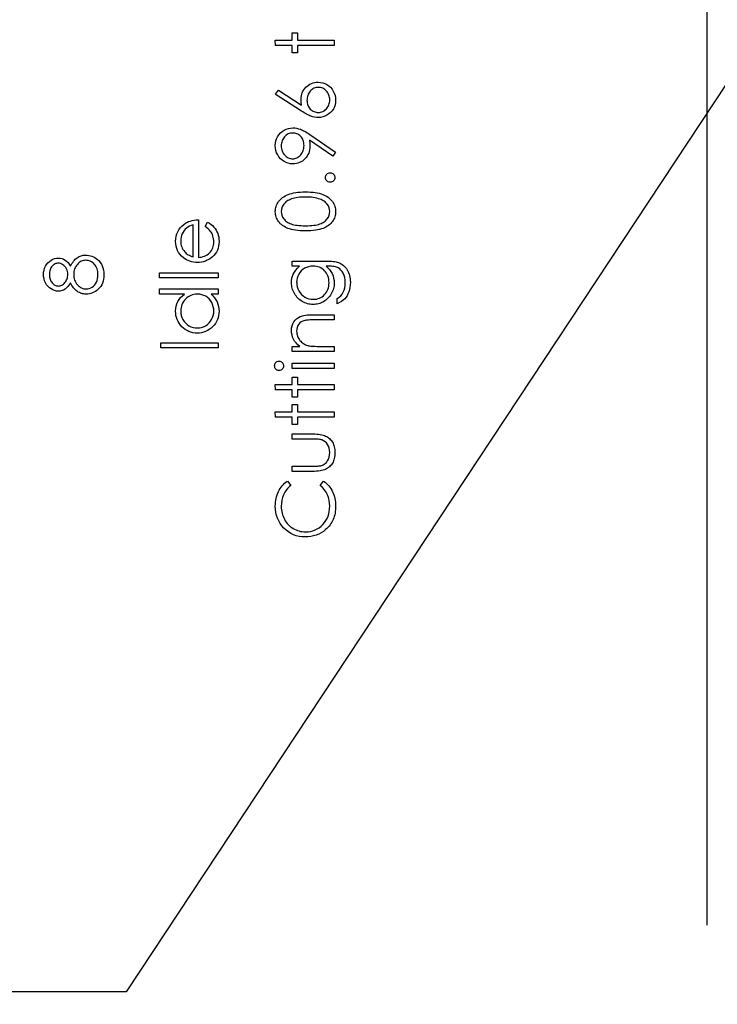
# Model space of a CAD drawing. Header units: inches. Extents: x 0.1 to 87.3, y 0.1 to 33.9.
# Tile 54 of 164: x 20.6 to 21.8, y 19.5 to 21.1. Entities that reach past the tile are written whole.
import ezdxf

# ---------------------------------------------------------------- set-up
doc = ezdxf.new("R2010")
doc.units = ezdxf.units.IN
doc.header["$MEASUREMENT"] = 0
for name, color, linetype in [('DIMENSIONS', 171, 'Continuous'), ('NOTES', 5, 'Continuous'), ('STATION_LINES', 231, 'Continuous')]:
    doc.layers.add(name, color=color, linetype=linetype)
doc.styles.add('SLDTEXTSTYLE0', font='TXT', dxfattribs={"width": 0.75})
doc.dimstyles.new('SLDDIMSTYLE3', dxfattribs={"dimtxt": 0.125, "dimasz": 0.13, "dimexe": 0, "dimexo": 0.0625, "dimgap": 0.03125, "dimtad": 0, "dimtih": 1, "dimtoh": 1, "dimdec": 4, "dimlfac": 1.333333, "dimrnd": 1e-09, "dimzin": 12, "dimdsep": 46, "dimtxsty": 'SLDTEXTSTYLE0', "dimsah": 1, "dimcen": 0.09, "dimadec": 0, "dimazin": 3, "dimtfac": 1, "dimtdec": 4, "dimtofl": 0, "dimtmove": 0, "dimatfit": 3, "dimfxl": 1, "dimfrac": 2, "dimtolj": 1, "dimtzin": 12, "dimarcsym": 0})
doc.dimstyles.new('SLDDIMSTYLE4', dxfattribs={"dimtxt": 0.18, "dimasz": 0.13, "dimexe": 0, "dimexo": 0.0625, "dimgap": 0, "dimtad": 0, "dimtih": 1, "dimtoh": 1, "dimdec": 0, "dimrnd": 1e-09, "dimzin": 0, "dimdsep": 46, "dimtxsty": 'Standard', "dimsah": 1, "dimcen": 0.09, "dimadec": 0, "dimazin": 0, "dimtfac": 0.13, "dimtdec": 0, "dimtofl": 0, "dimtmove": 0, "dimatfit": 3, "dimfxl": 1, "dimfrac": 2, "dimtolj": 1, "dimtzin": 0, "dimarcsym": 0})

# ---------------------------------------------------------------- blocks, each defined once
blk = doc.blocks.new('_D_6')
at = {"layer": 'DIMENSIONS'}
for p, q in [((1.8075, 22.5336), (1.8075, 18.1371)), ((31.7987, 22.2074), (31.7987, 18.1371)), ((1.8075, 18.2621), (17.0853, 18.2621)), ((31.7987, 18.2621), (17.7325, 18.2621))]:
    blk.add_line(p, q, dxfattribs=at)
for centre, start, end in [((17.3071, 18.2494), 153.4349, 206.5651), ((17.5106, 18.2494), 333.4349, 26.5651)]:
    blk.add_arc(centre, 0.2219, start, end, dxfattribs=at)
for points in [[(1.8075, 18.2621), (1.9375, 18.2421), (1.9375, 18.2821)], [(31.7987, 18.2621), (31.6687, 18.2821), (31.6687, 18.2421)]]:
    blk.add_solid(points, dxfattribs=at)
at = {"layer": 'DIMENSIONS', "insert": (17.1087, 18.3113), "char_height": 0.125, "attachment_point": 1, "style": 'SLDTEXTSTYLE0'}
blk.add_mtext('39.9883', dxfattribs=at)

msp = doc.modelspace()

# ---------------------------------------------------------------- linework, layer by layer
at = {"color": 7, "linetype": 'Continuous', "flags": 128}
for points in [[(21.047082, 21.037716), (21.047075, 21.046129), (21.047075, 21.046129), (21.074719, 21.046129), (21.074719, 21.046129), (21.074719, 21.058149), (21.074719, 21.058149), (21.083133, 21.058149), (21.083133, 21.058149), (21.083133, 21.046129), (21.083133, 21.046129), (21.143229, 21.046129), (21.143229, 21.046129), (21.143229, 21.037716), (21.143229, 21.037716), (21.083133, 21.037716), (21.083133, 21.037716), (21.083133, 21.025697), (21.083133, 21.025697), (21.074719, 21.025697), (21.074719, 21.025697), (21.074719, 21.037716), (21.074719, 21.037716), (21.047075, 21.037716)], [(21.047082, 20.958389), (21.052165, 20.964868), (21.052165, 20.964868), (21.090044, 20.940097), (21.090044, 20.940097), (21.089368, 20.945055), (21.089142, 20.949806), (21.089142, 20.949806), (21.089274, 20.952661), (21.08965, 20.955403), (21.090269, 20.958032), (21.091152, 20.960549), (21.092279, 20.962953), (21.09365, 20.965262), (21.095284, 20.967441), (21.097162, 20.969526), (21.099227, 20.971422), (21.101406, 20.973075), (21.103697, 20.974465), (21.10612, 20.975591), (21.108636, 20.976474), (21.111284, 20.977113), (21.114045, 20.977488), (21.116918, 20.97762), (21.116918, 20.97762), (21.120843, 20.977394), (21.12458, 20.976681), (21.128111, 20.975516), (21.131454, 20.973864), (21.134553, 20.971798), (21.137295, 20.969319), (21.139717, 20.966464), (21.141802, 20.963197), (21.143473, 20.959685), (21.144675, 20.956023), (21.145389, 20.952248), (21.145633, 20.948323), (21.145633, 20.948323), (21.145408, 20.944548), (21.144713, 20.940905), (21.143548, 20.937393), (21.141914, 20.934031), (21.139867, 20.930914), (21.137464, 20.928153), (21.134647, 20.92573), (21.131473, 20.923683), (21.128055, 20.92205), (21.124524, 20.920866), (21.120862, 20.920172), (21.117087, 20.919927), (21.117087, 20.919927), (21.114195, 20.920078), (21.111209, 20.92051), (21.108167, 20.921223), (21.105049, 20.922219), (21.103434, 20.922857), (21.101725, 20.92359), (21.09996, 20.924453), (21.098101, 20.925411), (21.096147, 20.9265), (21.094138, 20.927684), (21.092035, 20.928998), (21.089856, 20.930407), (21.089856, 20.930407), (21.047075, 20.958389)], [(21.098762, 20.948041), (21.098852, 20.9459), (21.099096, 20.943872), (21.099528, 20.941938), (21.100129, 20.940097), (21.10088, 20.938369), (21.101819, 20.936754), (21.102927, 20.935233), (21.104204, 20.933806), (21.105594, 20.932529), (21.107077, 20.931421), (21.108617, 20.930482), (21.110232, 20.929712), (21.111923, 20.929111), (21.113688, 20.928679), (21.11551, 20.928435), (21.117425, 20.928341), (21.117425, 20.928341), (21.119322, 20.928435), (21.121144, 20.928716), (21.12289, 20.929186), (21.124562, 20.929843), (21.126177, 20.93067), (21.127717, 20.931703), (21.129182, 20.932904), (21.130571, 20.934313), (21.131848, 20.935853), (21.132956, 20.937468), (21.133895, 20.939158), (21.134665, 20.940924), (21.135248, 20.942764), (21.135679, 20.944698), (21.135924, 20.946689), (21.136017, 20.948774), (21.136017, 20.948774), (21.135924, 20.950858), (21.135679, 20.952849), (21.135248, 20.954783), (21.134665, 20.956624), (21.133895, 20.958389), (21.132956, 20.960079), (21.131848, 20.961675), (21.130571, 20.963215), (21.129182, 20.964624), (21.127717, 20.965845), (21.126177, 20.966859), (21.124562, 20.967704), (21.12289, 20.968361), (21.121144, 20.968831), (21.119322, 20.969112), (21.117425, 20.969206), (21.117425, 20.969206), (21.11551, 20.969112), (21.113688, 20.968812), (21.111923, 20.968342), (21.110232, 20.967666), (21.108617, 20.966784), (21.107077, 20.965713), (21.105594, 20.964455), (21.104204, 20.963009), (21.102927, 20.961413), (21.101819, 20.959741), (21.10088, 20.957995), (21.100129, 20.956173), (21.099528, 20.954257), (21.099096, 20.952267), (21.098852, 20.950201), (21.098758, 20.948041)], [(21.145633, 20.863437), (21.140957, 20.856714), (21.140957, 20.856714), (21.102852, 20.88278), (21.102852, 20.88278), (21.103397, 20.877785), (21.103566, 20.872921), (21.103566, 20.872921), (21.103434, 20.869972), (21.103059, 20.867155), (21.102439, 20.864432), (21.101556, 20.861841), (21.100429, 20.859343), (21.099058, 20.856977), (21.097424, 20.854704), (21.095546, 20.852563), (21.093481, 20.85061), (21.091302, 20.848901), (21.089011, 20.847474), (21.086607, 20.846291), (21.084072, 20.845389), (21.081424, 20.844732), (21.078663, 20.844338), (21.07579, 20.844206), (21.07579, 20.844206), (21.071865, 20.84445), (21.068146, 20.845164), (21.064616, 20.846366), (21.061273, 20.848037), (21.058212, 20.85016), (21.05547, 20.852676), (21.053047, 20.855606), (21.050944, 20.85893), (21.049254, 20.862517), (21.048052, 20.866235), (21.047319, 20.870085), (21.047075, 20.874048), (21.047075, 20.874048), (21.047319, 20.877935), (21.048014, 20.881672), (21.049197, 20.885259), (21.05085, 20.888696), (21.052935, 20.891889), (21.055376, 20.894706), (21.058212, 20.897166), (21.061404, 20.899269), (21.06486, 20.900941), (21.068428, 20.902143), (21.07209, 20.902856), (21.075884, 20.9031), (21.075884, 20.9031), (21.078832, 20.90295), (21.081837, 20.902518), (21.084917, 20.901767), (21.088072, 20.900734), (21.089706, 20.900096), (21.091434, 20.899326), (21.093218, 20.898443), (21.095096, 20.897448), (21.097068, 20.89634), (21.099096, 20.895119), (21.101218, 20.893767), (21.103415, 20.892302), (21.103415, 20.892302), (21.145633, 20.863437)], [(21.093953, 20.87448), (21.093856, 20.876715), (21.093612, 20.878818), (21.09318, 20.880827), (21.092579, 20.882705), (21.091809, 20.884489), (21.09087, 20.886161), (21.089762, 20.887701), (21.088485, 20.889147), (21.087095, 20.890443), (21.085612, 20.89157), (21.084072, 20.892527), (21.082476, 20.893297), (21.080785, 20.893917), (21.079039, 20.894349), (21.077217, 20.894593), (21.07532, 20.894687), (21.07532, 20.894687), (21.073424, 20.894593), (21.071602, 20.894311), (21.069855, 20.893823), (21.068165, 20.893147), (21.06655, 20.892283), (21.06501, 20.891232), (21.063545, 20.889973), (21.062137, 20.888527), (21.06086, 20.88695), (21.059752, 20.885297), (21.058813, 20.88355), (21.058062, 20.881729), (21.057461, 20.879832), (21.057029, 20.877841), (21.056784, 20.875776), (21.056691, 20.873616), (21.056691, 20.873616), (21.056784, 20.871475), (21.057029, 20.869428), (21.057461, 20.867456), (21.058062, 20.865559), (21.058813, 20.863738), (21.059752, 20.861991), (21.06086, 20.860338), (21.062137, 20.858761), (21.063545, 20.857315), (21.06501, 20.856075), (21.06655, 20.855024), (21.068165, 20.85416), (21.069855, 20.853484), (21.071602, 20.852995), (21.073424, 20.852714), (21.07532, 20.85262), (21.07532, 20.85262), (21.077217, 20.852714), (21.079039, 20.853014), (21.080785, 20.853521), (21.082476, 20.854216), (21.084072, 20.855117), (21.085612, 20.856225), (21.087095, 20.857521), (21.088485, 20.859024), (21.089762, 20.860658), (21.09087, 20.862385), (21.091809, 20.864207), (21.092579, 20.866085), (21.09318, 20.868057), (21.093612, 20.870123), (21.093856, 20.872264), (21.09395, 20.87448)], [(21.128808, 20.821971), (21.128956, 20.823529), (21.129369, 20.824975), (21.130083, 20.82629), (21.131078, 20.827492), (21.13228, 20.828487), (21.133595, 20.82922), (21.135041, 20.829633), (21.136618, 20.829783), (21.136618, 20.829783), (21.138158, 20.829633), (21.139604, 20.82922), (21.140919, 20.828487), (21.142121, 20.827492), (21.143135, 20.82629), (21.143849, 20.824975), (21.144281, 20.823529), (21.144431, 20.821971), (21.144431, 20.821971), (21.144281, 20.820412), (21.143849, 20.818985), (21.143135, 20.817651), (21.142121, 20.816449), (21.140919, 20.815454), (21.139604, 20.81474), (21.138158, 20.814308), (21.136618, 20.814158), (21.136618, 20.814158), (21.135041, 20.814308), (21.133595, 20.81474), (21.13228, 20.815454), (21.131078, 20.816449), (21.130083, 20.817651), (21.129369, 20.818985), (21.128956, 20.820412), (21.128806, 20.821971)], [(21.096396, 20.734831), (21.091884, 20.734888), (21.08764, 20.735075), (21.08364, 20.735395), (21.079921, 20.735827), (21.076466, 20.736371), (21.073273, 20.737066), (21.070344, 20.737874), (21.067677, 20.738794), (21.065217, 20.739827), (21.062907, 20.740972), (21.060766, 20.742231), (21.058756, 20.743583), (21.056916, 20.745029), (21.055226, 20.746569), (21.053686, 20.748221), (21.052296, 20.749987), (21.051075, 20.751827), (21.050005, 20.753724), (21.049122, 20.755658), (21.04839, 20.757668), (21.047808, 20.759715), (21.047394, 20.761818), (21.04715, 20.763959), (21.047075, 20.766175), (21.047075, 20.766175), (21.04715, 20.76841), (21.047413, 20.770607), (21.047808, 20.772729), (21.04839, 20.774814), (21.049122, 20.776842), (21.050042, 20.778814), (21.051094, 20.780748), (21.052334, 20.782608), (21.053723, 20.784392), (21.055301, 20.786101), (21.05701, 20.787697), (21.058907, 20.7892), (21.060954, 20.790608), (21.063188, 20.791923), (21.065555, 20.793125), (21.068109, 20.794251), (21.070851, 20.795247), (21.073837, 20.796129), (21.077029, 20.796862), (21.080447, 20.797463), (21.084091, 20.797932), (21.087978, 20.79827), (21.092072, 20.798458), (21.096392, 20.798533), (21.096392, 20.798533), (21.100692, 20.798458), (21.104786, 20.79827), (21.108636, 20.797932), (21.112261, 20.797482), (21.11566, 20.796881), (21.118853, 20.796148), (21.121801, 20.795303), (21.124524, 20.794308), (21.127059, 20.7932), (21.129426, 20.791998), (21.131642, 20.790702), (21.133708, 20.789293), (21.135586, 20.787791), (21.137313, 20.786176), (21.138891, 20.784467), (21.140299, 20.782664), (21.141558, 20.780786), (21.142628, 20.778852), (21.143548, 20.776861), (21.144299, 20.774833), (21.144882, 20.772748), (21.145295, 20.770607), (21.145558, 20.76841), (21.145633, 20.766175), (21.145633, 20.766175), (21.145558, 20.763959), (21.145314, 20.761818), (21.1449, 20.759715), (21.144337, 20.757687), (21.143623, 20.755696), (21.142722, 20.753762), (21.14167, 20.751884), (21.140468, 20.750062), (21.139097, 20.748315), (21.137576, 20.746663), (21.135886, 20.745123), (21.134027, 20.743677), (21.132017, 20.742325), (21.129858, 20.741066), (21.127529, 20.739902), (21.12505, 20.73885), (21.122364, 20.737911), (21.119416, 20.737085), (21.116223, 20.736409), (21.112768, 20.735845), (21.109049, 20.735395), (21.105087, 20.735075), (21.100861, 20.734888), (21.096392, 20.734831)], [(21.096354, 20.743245), (21.10011, 20.743282), (21.103641, 20.743433), (21.106927, 20.743658), (21.109988, 20.743958), (21.112805, 20.744372), (21.115378, 20.74486), (21.117726, 20.745442), (21.119829, 20.746118), (21.121763, 20.746888), (21.123566, 20.747733), (21.125257, 20.748653), (21.126834, 20.749668), (21.12828, 20.750776), (21.129614, 20.751959), (21.130815, 20.753236), (21.131905, 20.754588), (21.133708, 20.757442), (21.134985, 20.760372), (21.135755, 20.763377), (21.136017, 20.766457), (21.136017, 20.766457), (21.135773, 20.769556), (21.135022, 20.77256), (21.133764, 20.775453), (21.131999, 20.778251), (21.130928, 20.779584), (21.129745, 20.780824), (21.128412, 20.781988), (21.126966, 20.783077), (21.125407, 20.784073), (21.123698, 20.784993), (21.121876, 20.785819), (21.119923, 20.78657), (21.119923, 20.78657), (21.117406, 20.787397), (21.114777, 20.788129), (21.112017, 20.78873), (21.109143, 20.789237), (21.106138, 20.789613), (21.103002, 20.789894), (21.099734, 20.790063), (21.096354, 20.79012), (21.096354, 20.79012), (21.092974, 20.790063), (21.089743, 20.789932), (21.086682, 20.789669), (21.083771, 20.789331), (21.081011, 20.78888), (21.078419, 20.788354), (21.075978, 20.787697), (21.073687, 20.786965), (21.071546, 20.786138), (21.069574, 20.785237), (21.067733, 20.78426), (21.066043, 20.783209), (21.064503, 20.782082), (21.063113, 20.780861), (21.061855, 20.779584), (21.060766, 20.778232), (21.058982, 20.775396), (21.057705, 20.772504), (21.056953, 20.769518), (21.056691, 20.766457), (21.056691, 20.766457), (21.056953, 20.763358), (21.057705, 20.760335), (21.058982, 20.757424), (21.060766, 20.754588), (21.061855, 20.753236), (21.063057, 20.751977), (21.064372, 20.750794), (21.065818, 20.749705), (21.067395, 20.748691), (21.069067, 20.747752), (21.07087, 20.746907), (21.072804, 20.746137), (21.074907, 20.745461), (21.077255, 20.744879), (21.079846, 20.744372), (21.082682, 20.743977), (21.085743, 20.743658), (21.08903, 20.743433), (21.092579, 20.743282), (21.096354, 20.743245)], [(20.932211, 20.74178), (20.936136, 20.749254), (20.936136, 20.749254), (20.939272, 20.747414), (20.942089, 20.745442), (20.944587, 20.743339), (20.946766, 20.741085), (20.948681, 20.7387), (20.950334, 20.736183), (20.951761, 20.733498), (20.952925, 20.730681), (20.953846, 20.727695), (20.954522, 20.724521), (20.954916, 20.721159), (20.955048, 20.71761), (20.955048, 20.71761), (20.954879, 20.713666), (20.954372, 20.709948), (20.953526, 20.706455), (20.952343, 20.703168), (20.950822, 20.700126), (20.948963, 20.69729), (20.946766, 20.694661), (20.94423, 20.692276), (20.941488, 20.690135), (20.938653, 20.688276), (20.935723, 20.686717), (20.932718, 20.68544), (20.929601, 20.684426), (20.926427, 20.683712), (20.92314, 20.683299), (20.919779, 20.683149), (20.919779, 20.683149), (20.916624, 20.68328), (20.913544, 20.683637), (20.910558, 20.684257), (20.907647, 20.68512), (20.90483, 20.686228), (20.902107, 20.687581), (20.899459, 20.689196), (20.896905, 20.691036), (20.896905, 20.691036), (20.893919, 20.693647), (20.891327, 20.696464), (20.88913, 20.699487), (20.887327, 20.702736), (20.885937, 20.706192), (20.884942, 20.709854), (20.884341, 20.713722), (20.884134, 20.717817), (20.884134, 20.717817), (20.884341, 20.722023), (20.884979, 20.726023), (20.886031, 20.729798), (20.887515, 20.733348), (20.889393, 20.73669), (20.891721, 20.739808), (20.894463, 20.742719), (20.897618, 20.745404), (20.897618, 20.745404), (20.900078, 20.747132), (20.90267, 20.748616), (20.905431, 20.749893), (20.908323, 20.750926), (20.911365, 20.751752), (20.914558, 20.752353), (20.917901, 20.75271), (20.921394, 20.75286), (20.921394, 20.75286), (20.921394, 20.691562), (20.921394, 20.691562), (20.924098, 20.691731), (20.92669, 20.692107), (20.92915, 20.692708), (20.931479, 20.693534), (20.933676, 20.694548), (20.935761, 20.695788), (20.937714, 20.697252), (20.939554, 20.698924), (20.941207, 20.700764), (20.942653, 20.702699), (20.943874, 20.704746), (20.944869, 20.706905), (20.945639, 20.709159), (20.946183, 20.711525), (20.946521, 20.713985), (20.946634, 20.716558), (20.946634, 20.716558), (20.94654, 20.719075), (20.94624, 20.721535), (20.945733, 20.723976), (20.945019, 20.72638), (20.944155, 20.72869), (20.94316, 20.730812), (20.942033, 20.732747), (20.940775, 20.734512), (20.939254, 20.736221), (20.937319, 20.738005), (20.934972, 20.739864), (20.932211, 20.74178)], [(20.912985, 20.744447), (20.909656, 20.743451), (20.906708, 20.742231), (20.904079, 20.740822), (20.901825, 20.739207), (20.899834, 20.737367), (20.898069, 20.735226), (20.896473, 20.732822), (20.895102, 20.730136), (20.893994, 20.727282), (20.893186, 20.724333), (20.892717, 20.721328), (20.892548, 20.718248), (20.892548, 20.718248), (20.892642, 20.715732), (20.892942, 20.713291), (20.893449, 20.710943), (20.894163, 20.708708), (20.895064, 20.70653), (20.896153, 20.704464), (20.897468, 20.702492), (20.89897, 20.700595), (20.89897, 20.700595), (20.90021, 20.699281), (20.9016, 20.69806), (20.903121, 20.696914), (20.904811, 20.695863), (20.906633, 20.694886), (20.908605, 20.693985), (20.910708, 20.693177), (20.91298, 20.692445), (20.91298, 20.692445), (20.91298, 20.744447)], [(20.712242, 20.677045), (20.713456, 20.679336), (20.714714, 20.681458), (20.71601, 20.683411), (20.717362, 20.685214), (20.718752, 20.686867), (20.720179, 20.688351), (20.721644, 20.689665), (20.723165, 20.69083), (20.724724, 20.691844), (20.726358, 20.692726), (20.728029, 20.693478), (20.729738, 20.694079), (20.731522, 20.694567), (20.733344, 20.694905), (20.735222, 20.695093), (20.737156, 20.695168), (20.737156, 20.695168), (20.739861, 20.695055), (20.74249, 20.694717), (20.745044, 20.694172), (20.747523, 20.693402), (20.749908, 20.692388), (20.752199, 20.691168), (20.754434, 20.68974), (20.756575, 20.688069), (20.756575, 20.688069), (20.758979, 20.685778), (20.761082, 20.683261), (20.762847, 20.680501), (20.764293, 20.677496), (20.76542, 20.674266), (20.766228, 20.67081), (20.766697, 20.66711), (20.766866, 20.663185), (20.766866, 20.663185), (20.766716, 20.659411), (20.766303, 20.655861), (20.765589, 20.652537), (20.764613, 20.649476), (20.763336, 20.646621), (20.761777, 20.64403), (20.759955, 20.641663), (20.757833, 20.639523), (20.755542, 20.637626), (20.753194, 20.635992), (20.750791, 20.634621), (20.748349, 20.633475), (20.745814, 20.632593), (20.743241, 20.631973), (20.740612, 20.631597), (20.737926, 20.631466), (20.737926, 20.631466), (20.735954, 20.631541), (20.734039, 20.631748), (20.732179, 20.632086), (20.730358, 20.632555), (20.728592, 20.633175), (20.726865, 20.633926), (20.725193, 20.634809), (20.723578, 20.635823), (20.722001, 20.637006), (20.72048, 20.638339), (20.718996, 20.639861), (20.717569, 20.641551), (20.71616, 20.643391), (20.714808, 20.645419), (20.713493, 20.647598), (20.712235, 20.649964), (20.712235, 20.649964), (20.710376, 20.646753), (20.70831, 20.643973), (20.706019, 20.641626), (20.703521, 20.639692), (20.700873, 20.638189), (20.698131, 20.637137), (20.695295, 20.63648), (20.692366, 20.636274), (20.692366, 20.636274), (20.68938, 20.636499), (20.686431, 20.637175), (20.683502, 20.638321), (20.680609, 20.639898), (20.677905, 20.641889), (20.675501, 20.644218), (20.673398, 20.646884), (20.671595, 20.649908), (20.670149, 20.653176), (20.669135, 20.656575), (20.668515, 20.660087), (20.668309, 20.663749), (20.668309, 20.663749), (20.668515, 20.667317), (20.669135, 20.670735), (20.670187, 20.674021), (20.671633, 20.677177), (20.673435, 20.680106), (20.675558, 20.682679), (20.677943, 20.684933), (20.680647, 20.686848), (20.683539, 20.688388), (20.686506, 20.689477), (20.68953, 20.690135), (20.692629, 20.69036), (20.692629, 20.69036), (20.695671, 20.690154), (20.698544, 20.689534), (20.70123, 20.688482), (20.703765, 20.687036), (20.706132, 20.685158), (20.708329, 20.682886), (20.710376, 20.680163), (20.712235, 20.677045)], [(20.717592, 20.663824), (20.717681, 20.661326), (20.717982, 20.658941), (20.718451, 20.65665), (20.719127, 20.654471), (20.72001, 20.652387), (20.721062, 20.650396), (20.72232, 20.648518), (20.723766, 20.646753), (20.725344, 20.645138), (20.726996, 20.643748), (20.728705, 20.642565), (20.73047, 20.641607), (20.732311, 20.640837), (20.734208, 20.640311), (20.73618, 20.639992), (20.738208, 20.639879), (20.738208, 20.639879), (20.740724, 20.640067), (20.743166, 20.640612), (20.745532, 20.641532), (20.747823, 20.642809), (20.749964, 20.644424), (20.751823, 20.64634), (20.753438, 20.648537), (20.754791, 20.651035), (20.755861, 20.653795), (20.756631, 20.656744), (20.757101, 20.659918), (20.757251, 20.663279), (20.757251, 20.663279), (20.757157, 20.665908), (20.756875, 20.668387), (20.756406, 20.670735), (20.755767, 20.672932), (20.754922, 20.674998), (20.753889, 20.676932), (20.752687, 20.678735), (20.751279, 20.680388), (20.749758, 20.681872), (20.748161, 20.683167), (20.746509, 20.684275), (20.7448, 20.685158), (20.743034, 20.685853), (20.741194, 20.68636), (20.739297, 20.68666), (20.737325, 20.686754), (20.737325, 20.686754), (20.73541, 20.686642), (20.733569, 20.686341), (20.731766, 20.685815), (20.73002, 20.685083), (20.72833, 20.684125), (20.726696, 20.68298), (20.725099, 20.681609), (20.723578, 20.680031), (20.72217, 20.678303), (20.720949, 20.6765), (20.719935, 20.674604), (20.71909, 20.672613), (20.718432, 20.670547), (20.717963, 20.668387), (20.717681, 20.666153), (20.717587, 20.663824)], [(21.07472, 20.677139), (21.074719, 20.685552), (21.074719, 20.685552), (21.129088, 20.685552), (21.129088, 20.685552), (21.132562, 20.685515), (21.135792, 20.685402), (21.138778, 20.685196), (21.14152, 20.684933), (21.144037, 20.684576), (21.14629, 20.684144), (21.148318, 20.683637), (21.150103, 20.683055), (21.150103, 20.683055), (21.152394, 20.682116), (21.154535, 20.681026), (21.156544, 20.679787), (21.158422, 20.678378), (21.160169, 20.676801), (21.161784, 20.675092), (21.163249, 20.673214), (21.164582, 20.671167), (21.165784, 20.669007), (21.166817, 20.666735), (21.167681, 20.66435), (21.168394, 20.661852), (21.168958, 20.65926), (21.169352, 20.656556), (21.169596, 20.653739), (21.169671, 20.650828), (21.169671, 20.650828), (21.169521, 20.646584), (21.169052, 20.642565), (21.168263, 20.638753), (21.167155, 20.635166), (21.165784, 20.63186), (21.164206, 20.628874), (21.162422, 20.626226), (21.160413, 20.623879), (21.158046, 20.621738), (21.155211, 20.619691), (21.151868, 20.617719), (21.148037, 20.615841), (21.148037, 20.615841), (21.148037, 20.624254), (21.148037, 20.624254), (21.151192, 20.626376), (21.153896, 20.628799), (21.156168, 20.631503), (21.158009, 20.634489), (21.159436, 20.637814), (21.16045, 20.641513), (21.161051, 20.64557), (21.161258, 20.650021), (21.161258, 20.650021), (21.161051, 20.654415), (21.16045, 20.658453), (21.159436, 20.662134), (21.158009, 20.665458), (21.156281, 20.668387), (21.154366, 20.670866), (21.152225, 20.672876), (21.149877, 20.674453), (21.148544, 20.675092), (21.147023, 20.675637), (21.145295, 20.676087), (21.143379, 20.676463), (21.141238, 20.676763), (21.13891, 20.67697), (21.136374, 20.677101), (21.133651, 20.677139), (21.133651, 20.677139), (21.130102, 20.677139), (21.130102, 20.677139), (21.133088, 20.67451), (21.135717, 20.671618), (21.137952, 20.668444), (21.13983, 20.664988), (21.141313, 20.661345), (21.142384, 20.657589), (21.143022, 20.653739), (21.143229, 20.649758), (21.143229, 20.649758), (21.143154, 20.64741), (21.142947, 20.6451), (21.142572, 20.642828), (21.142065, 20.640593), (21.141407, 20.638396), (21.140619, 20.636236), (21.139661, 20.634095), (21.138572, 20.63201), (21.137351, 20.630001), (21.136036, 20.628104), (21.134628, 20.62632), (21.133107, 20.624649), (21.131492, 20.623109), (21.129783, 20.621681), (21.127961, 20.620367), (21.126045, 20.619165), (21.124055, 20.618113), (21.122008, 20.617193), (21.119923, 20.616404), (21.117782, 20.615766), (21.115604, 20.615277), (21.113369, 20.614921), (21.111078, 20.614714), (21.108749, 20.614639), (21.108749, 20.614639), (21.10642, 20.614714), (21.10411, 20.614939), (21.101857, 20.615296), (21.099641, 20.615822), (21.097462, 20.616479), (21.095321, 20.617287), (21.093237, 20.618245), (21.091171, 20.619353), (21.08918, 20.620592), (21.087302, 20.621944), (21.085537, 20.623409), (21.083865, 20.624987), (21.082307, 20.626677), (21.08086, 20.62848), (21.079508, 20.630395), (21.078269, 20.632424), (21.077161, 20.634527), (21.076184, 20.636649), (21.075377, 20.638809), (21.074701, 20.640987), (21.074194, 20.643203), (21.073818, 20.645457), (21.073593, 20.647729), (21.073517, 20.650021), (21.073517, 20.650021), (21.073705, 20.653795), (21.07425, 20.657439), (21.075151, 20.660951), (21.076428, 20.664331), (21.078156, 20.667617), (21.080447, 20.670866), (21.083302, 20.674021), (21.086701, 20.677139), (21.086701, 20.677139), (21.074719, 20.677139)], [(20.677929, 20.663279), (20.677999, 20.661307), (20.678187, 20.659429), (20.678525, 20.657645), (20.678994, 20.655936), (20.679595, 20.654302), (20.680347, 20.652781), (20.68121, 20.651335), (20.682225, 20.649964), (20.683333, 20.648725), (20.684478, 20.647654), (20.685699, 20.646753), (20.686957, 20.646002), (20.688253, 20.645438), (20.689624, 20.645025), (20.691032, 20.644762), (20.692497, 20.644687), (20.692497, 20.644687), (20.693962, 20.644781), (20.695371, 20.645044), (20.69676, 20.645476), (20.698112, 20.646114), (20.699427, 20.646903), (20.700723, 20.64788), (20.701962, 20.649025), (20.703183, 20.650359), (20.70431, 20.651805), (20.705286, 20.653326), (20.706094, 20.654885), (20.70677, 20.656518), (20.707296, 20.658209), (20.707672, 20.659955), (20.707897, 20.661758), (20.707972, 20.663617), (20.707972, 20.663617), (20.707841, 20.666002), (20.707427, 20.668331), (20.706751, 20.670585), (20.705794, 20.672782), (20.70461, 20.674829), (20.703239, 20.676632), (20.701643, 20.678191), (20.699859, 20.679524), (20.697981, 20.680576), (20.696103, 20.681346), (20.694206, 20.681796), (20.692309, 20.681947), (20.692309, 20.681947), (20.690976, 20.681872), (20.68968, 20.681646), (20.688403, 20.681271), (20.687164, 20.680745), (20.685943, 20.680069), (20.684741, 20.679261), (20.683577, 20.678285), (20.682431, 20.677158), (20.681379, 20.675899), (20.680459, 20.67451), (20.679689, 20.67297), (20.679051, 20.671298), (20.678562, 20.669495), (20.678206, 20.667561), (20.677999, 20.665495), (20.677924, 20.663279)], [(21.081936, 20.650697), (21.082156, 20.647016), (21.082832, 20.643466), (21.08394, 20.640067), (21.085499, 20.636781), (21.087471, 20.633738), (21.089781, 20.631053), (21.092429, 20.628705), (21.095415, 20.626696), (21.098645, 20.625099), (21.102007, 20.623973), (21.105481, 20.623278), (21.109087, 20.623052), (21.109087, 20.623052), (21.11181, 20.623165), (21.11442, 20.623522), (21.116918, 20.624123), (21.119284, 20.624949), (21.121519, 20.626001), (21.123641, 20.627297), (21.125651, 20.628837), (21.127529, 20.630602), (21.129238, 20.632555), (21.130722, 20.634658), (21.131961, 20.636912), (21.132994, 20.639278), (21.133783, 20.641795), (21.134365, 20.644462), (21.134703, 20.64726), (21.134816, 20.65019), (21.134816, 20.65019), (21.134703, 20.653157), (21.134365, 20.655974), (21.133801, 20.658641), (21.133013, 20.661157), (21.131999, 20.663523), (21.13074, 20.665739), (21.129275, 20.667824), (21.127585, 20.66974), (21.125707, 20.671467), (21.123679, 20.67297), (21.121519, 20.674247), (21.119228, 20.675299), (21.116787, 20.676106), (21.114195, 20.676669), (21.111472, 20.677026), (21.108599, 20.677139), (21.108599, 20.677139), (21.104861, 20.676932), (21.10135, 20.676294), (21.098025, 20.675223), (21.094908, 20.67374), (21.092053, 20.671862), (21.089537, 20.669627), (21.087302, 20.667054), (21.085405, 20.664106), (21.083884, 20.660932), (21.082795, 20.657645), (21.082156, 20.654227), (21.081931, 20.650697)], [(20.857694, 20.657908), (20.857692, 20.666322), (20.857692, 20.666322), (20.953846, 20.666322), (20.953846, 20.666322), (20.953846, 20.657908), (20.953846, 20.657908), (20.857692, 20.657908)], [(20.857694, 20.639879), (20.953846, 20.639879), (20.953846, 20.639879), (20.953846, 20.631466), (20.953846, 20.631466), (20.941995, 20.631466), (20.941995, 20.631466), (20.945151, 20.628555), (20.947874, 20.625494), (20.950108, 20.622226), (20.951911, 20.618808), (20.953282, 20.615221), (20.954259, 20.611484), (20.95486, 20.607559), (20.955048, 20.603484), (20.955048, 20.603484), (20.954879, 20.599859), (20.95439, 20.596366), (20.953583, 20.593004), (20.952456, 20.589774), (20.950991, 20.586694), (20.949207, 20.583727), (20.947104, 20.58091), (20.944662, 20.578224), (20.941995, 20.575764), (20.939197, 20.573642), (20.936249, 20.571858), (20.93315, 20.570374), (20.92992, 20.569229), (20.926558, 20.568421), (20.923046, 20.567933), (20.919403, 20.567764), (20.919403, 20.567764), (20.915835, 20.567933), (20.912379, 20.568421), (20.909074, 20.569248), (20.905881, 20.570412), (20.902839, 20.571896), (20.899928, 20.573698), (20.89713, 20.575839), (20.894482, 20.578318), (20.892059, 20.581023), (20.889956, 20.583877), (20.888172, 20.586844), (20.886726, 20.589962), (20.88558, 20.593211), (20.884773, 20.596591), (20.884303, 20.600103), (20.884134, 20.603747), (20.884134, 20.603747), (20.88436, 20.607934), (20.885036, 20.611916), (20.886162, 20.615691), (20.88774, 20.619259), (20.889787, 20.62262), (20.892266, 20.625794), (20.895214, 20.628724), (20.898595, 20.631466), (20.898595, 20.631466), (20.857692, 20.631466), (20.857692, 20.631466), (20.857692, 20.639879)], [(20.892548, 20.603859), (20.892773, 20.600178), (20.89343, 20.596648), (20.894538, 20.593267), (20.896078, 20.590018), (20.898031, 20.587014), (20.900323, 20.584328), (20.902989, 20.581962), (20.905994, 20.579915), (20.909224, 20.578281), (20.912567, 20.577116), (20.915985, 20.576403), (20.919497, 20.576177), (20.919497, 20.576177), (20.92299, 20.576422), (20.926408, 20.577116), (20.929732, 20.5783), (20.933, 20.579952), (20.936042, 20.582018), (20.938747, 20.584384), (20.941075, 20.587089), (20.943047, 20.590112), (20.944625, 20.593361), (20.945733, 20.596723), (20.946409, 20.600197), (20.946634, 20.603784), (20.946634, 20.603784), (20.946409, 20.607427), (20.945752, 20.610977), (20.944625, 20.614414), (20.943066, 20.617756), (20.941132, 20.620855), (20.938878, 20.623597), (20.936324, 20.625926), (20.933432, 20.627898), (20.930296, 20.629456), (20.926971, 20.630583), (20.92346, 20.631241), (20.919741, 20.631466), (20.919741, 20.631466), (20.916905, 20.631334), (20.914182, 20.630959), (20.911572, 20.630339), (20.909093, 20.629475), (20.906727, 20.628348), (20.904473, 20.626977), (20.902351, 20.625362), (20.900341, 20.623484), (20.89852, 20.621437), (20.896923, 20.619278), (20.89559, 20.616986), (20.894501, 20.614601), (20.893637, 20.612085), (20.893036, 20.609456), (20.89266, 20.606714), (20.892548, 20.603859)], [(21.07472, 20.537716), (21.074719, 20.546129), (21.074719, 20.546129), (21.087077, 20.546129), (21.087077, 20.546129), (21.083771, 20.54889), (21.080954, 20.551782), (21.078607, 20.554825), (21.076748, 20.558017), (21.075339, 20.561341), (21.074325, 20.564815), (21.073724, 20.56844), (21.073517, 20.572196), (21.073517, 20.572196), (21.073762, 20.57599), (21.074494, 20.579558), (21.075696, 20.582901), (21.077386, 20.586018), (21.07949, 20.588835), (21.081931, 20.591277), (21.084692, 20.593305), (21.087809, 20.594939), (21.089574, 20.595615), (21.091546, 20.596197), (21.093762, 20.596685), (21.096204, 20.597098), (21.098871, 20.597399), (21.101763, 20.597624), (21.104899, 20.597774), (21.108242, 20.597812), (21.108242, 20.597812), (21.143229, 20.597812), (21.143229, 20.597812), (21.143229, 20.589399), (21.143229, 20.589399), (21.111002, 20.589399), (21.111002, 20.589399), (21.108204, 20.58938), (21.10565, 20.589342), (21.10334, 20.589267), (21.101274, 20.589154), (21.099434, 20.589004), (21.097856, 20.588835), (21.096504, 20.588629), (21.095415, 20.588403), (21.095415, 20.588403), (21.09226, 20.587445), (21.089537, 20.586112), (21.087208, 20.584422), (21.085311, 20.582375), (21.083828, 20.579971), (21.082776, 20.577229), (21.082138, 20.574149), (21.081931, 20.570731), (21.081931, 20.570731), (21.082006, 20.568703), (21.08225, 20.566731), (21.082663, 20.564797), (21.083246, 20.562937), (21.083978, 20.561116), (21.084861, 20.55935), (21.085931, 20.557642), (21.087152, 20.555989), (21.088504, 20.55443), (21.089912, 20.553022), (21.091415, 20.551745), (21.092992, 20.550599), (21.094645, 20.549604), (21.096373, 20.54874), (21.098194, 20.548007), (21.100072, 20.547425), (21.100072, 20.547425), (21.101462, 20.547125), (21.103115, 20.546862), (21.105012, 20.546636), (21.10719, 20.546449), (21.109613, 20.546317), (21.112298, 20.546204), (21.115247, 20.546148), (21.118458, 20.546129), (21.118458, 20.546129), (21.143229, 20.546129), (21.143229, 20.546129), (21.143229, 20.537716), (21.143229, 20.537716), (21.074719, 20.537716)], [(20.860101, 20.543725), (20.860096, 20.552139), (20.860096, 20.552139), (20.953846, 20.552139), (20.953846, 20.552139), (20.953846, 20.543725), (20.953846, 20.543725), (20.860096, 20.543725)], [(21.045878, 20.514241), (21.046005, 20.5158), (21.046399, 20.517246), (21.047075, 20.518579), (21.047995, 20.519781), (21.049103, 20.520795), (21.050343, 20.521509), (21.051676, 20.521941), (21.053122, 20.522091), (21.053122, 20.522091), (21.054531, 20.521941), (21.055845, 20.521509), (21.057066, 20.520795), (21.058174, 20.519781), (21.059094, 20.518579), (21.059771, 20.517246), (21.060165, 20.5158), (21.060296, 20.514241), (21.060296, 20.514241), (21.060165, 20.512701), (21.059771, 20.511292), (21.059094, 20.509959), (21.058174, 20.508757), (21.057066, 20.507762), (21.055845, 20.507048), (21.054531, 20.506616), (21.053122, 20.506466), (21.053122, 20.506466), (21.051676, 20.506616), (21.050343, 20.507048), (21.049103, 20.507762), (21.047995, 20.508757), (21.047075, 20.509959), (21.046399, 20.511292), (21.046005, 20.512701), (21.045873, 20.514241)], [(21.07472, 20.510072), (21.074719, 20.518485), (21.074719, 20.518485), (21.143229, 20.518485), (21.143229, 20.518485), (21.143229, 20.510072), (21.143229, 20.510072), (21.074719, 20.510072)], [(21.047082, 20.475216), (21.047075, 20.483629), (21.047075, 20.483629), (21.074719, 20.483629), (21.074719, 20.483629), (21.074719, 20.495649), (21.074719, 20.495649), (21.083133, 20.495649), (21.083133, 20.495649), (21.083133, 20.483629), (21.083133, 20.483629), (21.143229, 20.483629), (21.143229, 20.483629), (21.143229, 20.475216), (21.143229, 20.475216), (21.083133, 20.475216), (21.083133, 20.475216), (21.083133, 20.463197), (21.083133, 20.463197), (21.074719, 20.463197), (21.074719, 20.463197), (21.074719, 20.475216), (21.074719, 20.475216), (21.047075, 20.475216)], [(21.047082, 20.430745), (21.047075, 20.439158), (21.047075, 20.439158), (21.074719, 20.439158), (21.074719, 20.439158), (21.074719, 20.451177), (21.074719, 20.451177), (21.083133, 20.451177), (21.083133, 20.451177), (21.083133, 20.439158), (21.083133, 20.439158), (21.143229, 20.439158), (21.143229, 20.439158), (21.143229, 20.430745), (21.143229, 20.430745), (21.083133, 20.430745), (21.083133, 20.430745), (21.083133, 20.418725), (21.083133, 20.418725), (21.074719, 20.418725), (21.074719, 20.418725), (21.074719, 20.430745), (21.074719, 20.430745), (21.047075, 20.430745)], [(21.07472, 20.341802), (21.074719, 20.350216), (21.074719, 20.350216), (21.106495, 20.350216), (21.106495, 20.350216), (21.109293, 20.350235), (21.111848, 20.350291), (21.114195, 20.350404), (21.116317, 20.350554), (21.118195, 20.350742), (21.119867, 20.350967), (21.121294, 20.35123), (21.122515, 20.351549), (21.122515, 20.351549), (21.124036, 20.352113), (21.125482, 20.35277), (21.126834, 20.353559), (21.128111, 20.354441), (21.129313, 20.355456), (21.130421, 20.356582), (21.131454, 20.357803), (21.132393, 20.359155), (21.13397, 20.362104), (21.135116, 20.365334), (21.135792, 20.368827), (21.136017, 20.372583), (21.136017, 20.372583), (21.135792, 20.376339), (21.135135, 20.379794), (21.134027, 20.38295), (21.132487, 20.385804), (21.13059, 20.388302), (21.128393, 20.390386), (21.125933, 20.392058), (21.123191, 20.393297), (21.123191, 20.393297), (21.122064, 20.393617), (21.120674, 20.393898), (21.119003, 20.394142), (21.11705, 20.394349), (21.114815, 20.394499), (21.112317, 20.394593), (21.109538, 20.394668), (21.106495, 20.394687), (21.106495, 20.394687), (21.074719, 20.394687), (21.074719, 20.394687), (21.074719, 20.4031), (21.074719, 20.4031), (21.108073, 20.4031), (21.108073, 20.4031), (21.111472, 20.403044), (21.114665, 20.402894), (21.117651, 20.402631), (21.120411, 20.402255), (21.122947, 20.401786), (21.125257, 20.401204), (21.12736, 20.400509), (21.129257, 20.39972), (21.130984, 20.398819), (21.132618, 20.397823), (21.134158, 20.396696), (21.135604, 20.395495), (21.136938, 20.394161), (21.138196, 20.392734), (21.139342, 20.391194), (21.140393, 20.389541), (21.141332, 20.387795), (21.142159, 20.385936), (21.142853, 20.383964), (21.143417, 20.381898), (21.143868, 20.379701), (21.144187, 20.377409), (21.144375, 20.375024), (21.144431, 20.372508), (21.144431, 20.372508), (21.144375, 20.37001), (21.144187, 20.367606), (21.143868, 20.365315), (21.143417, 20.363118), (21.142853, 20.361033), (21.142159, 20.359061), (21.141332, 20.357183), (21.140393, 20.355418), (21.139342, 20.353765), (21.138177, 20.352207), (21.136938, 20.35076), (21.135586, 20.349427), (21.134121, 20.348206), (21.132562, 20.347098), (21.130909, 20.346084), (21.129163, 20.345183), (21.127247, 20.344394), (21.125106, 20.343699), (21.122721, 20.343117), (21.12013, 20.342648), (21.117294, 20.342272), (21.114251, 20.342009), (21.110965, 20.341859), (21.107453, 20.341802), (21.107453, 20.341802), (21.074719, 20.341802)], [(21.066688, 20.326177), (21.072316, 20.318816), (21.072316, 20.318816), (21.070456, 20.317219), (21.06871, 20.315548), (21.067076, 20.313801), (21.065555, 20.31198), (21.064165, 20.310064), (21.062869, 20.308092), (21.061705, 20.306026), (21.060653, 20.303885), (21.058925, 20.299416), (21.057686, 20.29474), (21.056935, 20.289857), (21.056691, 20.284749), (21.056691, 20.284749), (21.056766, 20.281932), (21.057029, 20.279152), (21.057442, 20.276429), (21.058024, 20.273781), (21.058775, 20.271152), (21.059677, 20.268598), (21.060766, 20.2661), (21.062005, 20.26364), (21.063395, 20.261274), (21.064897, 20.259058), (21.066513, 20.256973), (21.06824, 20.25502), (21.070081, 20.253198), (21.072034, 20.251527), (21.0741, 20.249987), (21.076278, 20.248578), (21.078551, 20.24732), (21.080898, 20.24625), (21.083321, 20.245329), (21.085818, 20.244578), (21.088373, 20.243996), (21.090983, 20.243583), (21.093687, 20.24332), (21.096448, 20.243245), (21.096448, 20.243245), (21.100598, 20.243433), (21.104561, 20.243996), (21.108354, 20.244916), (21.111979, 20.246231), (21.115416, 20.247902), (21.118684, 20.249968), (21.121782, 20.252391), (21.124693, 20.255189), (21.127341, 20.258269), (21.129651, 20.261555), (21.131585, 20.26503), (21.133182, 20.268692), (21.134421, 20.27256), (21.135304, 20.276617), (21.135848, 20.28088), (21.136017, 20.285331), (21.136017, 20.285331), (21.135773, 20.290232), (21.135041, 20.294927), (21.13382, 20.299416), (21.132111, 20.303716), (21.129914, 20.307792), (21.127228, 20.311679), (21.124055, 20.315341), (21.120392, 20.318816), (21.120392, 20.318816), (21.12597, 20.326177), (21.12597, 20.326177), (21.128243, 20.324375), (21.130402, 20.322459), (21.132412, 20.32045), (21.13429, 20.318327), (21.136036, 20.316093), (21.137651, 20.313745), (21.139135, 20.311285), (21.140487, 20.308731), (21.141689, 20.306083), (21.142741, 20.30336), (21.143623, 20.300561), (21.144356, 20.297669), (21.1449, 20.294721), (21.145314, 20.291678), (21.145558, 20.28858), (21.145633, 20.285387), (21.145633, 20.285387), (21.145577, 20.282364), (21.14537, 20.279415), (21.145051, 20.276561), (21.1446, 20.273781), (21.144037, 20.271077), (21.143323, 20.268466), (21.142497, 20.265931), (21.141539, 20.263471), (21.14045, 20.261086), (21.139229, 20.258795), (21.137877, 20.256579), (21.136412, 20.254438), (21.134816, 20.252391), (21.133088, 20.250419), (21.131229, 20.248522), (21.129238, 20.246719), (21.129238, 20.246719), (21.125688, 20.24394), (21.121951, 20.241517), (21.118045, 20.23947), (21.11397, 20.237799), (21.109688, 20.236503), (21.105237, 20.235582), (21.100617, 20.235019), (21.095809, 20.234831), (21.095809, 20.234831), (21.090758, 20.235057), (21.085912, 20.235733), (21.081274, 20.23686), (21.076842, 20.238437), (21.072616, 20.240446), (21.068578, 20.242925), (21.064766, 20.245836), (21.061141, 20.249217), (21.057836, 20.252935), (21.054982, 20.25686), (21.052578, 20.261029), (21.050587, 20.265424), (21.049047, 20.270044), (21.047958, 20.274889), (21.047301, 20.279978), (21.047075, 20.285274), (21.047075, 20.285274), (21.04715, 20.288505), (21.047394, 20.29166), (21.047808, 20.294721), (21.048371, 20.297707), (21.049085, 20.300618), (21.049967, 20.303454), (21.051019, 20.306214), (21.052221, 20.308881), (21.053573, 20.311454), (21.055057, 20.313914), (21.056672, 20.316262), (21.058418, 20.318478), (21.060296, 20.320581), (21.062287, 20.322572), (21.064428, 20.324431), (21.066682, 20.326177)]]:
    msp.add_lwpolyline(points, dxfattribs=at)
at = {"layer": 'STATION_LINES'}
msp.add_line((21.752435, 19.600705), (21.752435, 22.614639), dxfattribs=at)

# ---------------------------------------------------------------- dimensions: what is measured, and where the dimension line sits
at = {"layer": 'DIMENSIONS'}
dim = msp.add_linear_dim(base=(1.807477, 18.262123), p1=(31.798685, 22.257365), p2=(1.807477, 22.583647), text='(<>)', dimstyle='SLDDIMSTYLE3', dxfattribs=at)
dim.commit()
dim.dimension.update_dxf_attribs({"geometry": '_D_6', "text_midpoint": (17.408862, 18.262123), "dimtype": 160})

# ---------------------------------------------------------------- leaders
at = {"layer": 'NOTES'}
msp.add_leader([(22.708685, 22.374009), (20.803261, 19.491924), (20.102046, 19.491924)], dimstyle='SLDDIMSTYLE4', dxfattribs=at)

doc.saveas('drawing.dxf')
